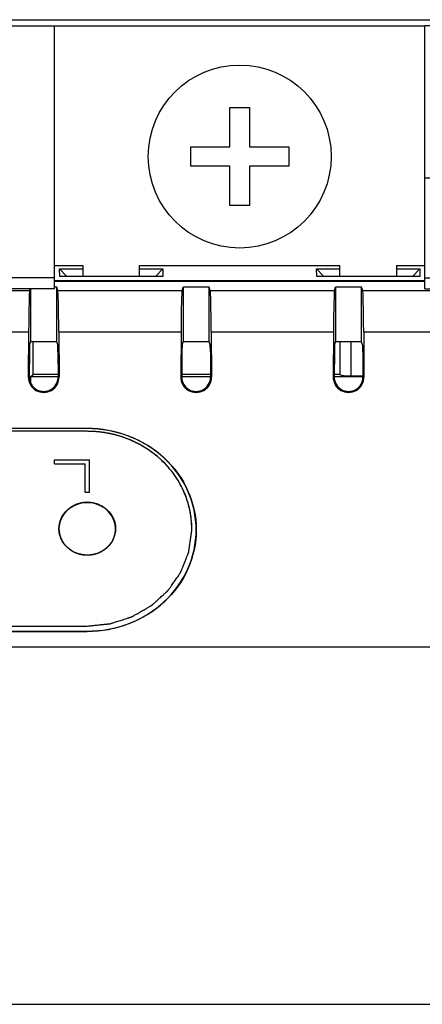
# Model space of a CAD drawing. Header units: millimetres. Extents: x 0 to 1189, y 0 to 841.
# Tile 21 of 22: x 938 to 956, y 473 to 518. Entities that reach past the tile are written whole.
import ezdxf

# ---------------------------------------------------------------- set-up
doc = ezdxf.new("R2010")
doc.units = ezdxf.units.MM
doc.header["$LTSCALE"] = 65.395
doc.layers.get('0').update_dxf_attribs({"linetype": 'CONTINUOUS'})
for name, color, linetype in [('CLAMP-RX-SHAPE', 7, 'CONTINUOUS'), ('FRONT_CASE-RW07-SHAPE', 7, 'CONTINUOUS'), ('ISO7045-M3X8-4_8-SHAPE', 7, 'CONTINUOUS'), ('LED_SHEET-SHAPE', 7, 'CONTINUOUS'), ('REAR_CASE-RW07-SHAPE', 7, 'CONTINUOUS')]:
    doc.layers.add(name, color=color, linetype=linetype)

# ---------------------------------------------------------------- blocks, each defined once
blk = doc.blocks.new('DFSD')
at = {"layer": 'ISO7045-M3X8-4_8-SHAPE', "color": 3, "linetype": 'Continuous'}
for p, q in [((546.857, 399.444), (546.857, 401.244)), ((546.857, 401.244), (547.757, 401.244)), ((547.757, 401.244), (547.757, 399.444)), ((545.057, 398.544), (545.057, 399.444)), ((545.057, 399.444), (546.857, 399.444)), ((547.757, 399.444), (549.557, 399.444)), ((549.557, 399.444), (549.557, 398.544)), ((546.857, 398.544), (545.057, 398.544)), ((546.857, 396.744), (546.857, 398.544)), ((547.757, 398.544), (547.757, 396.744)), ((549.557, 398.544), (547.757, 398.544)), ((547.757, 396.744), (546.857, 396.744))]:
    blk.add_line(p, q, dxfattribs=at)
blk.add_circle((547.307, 398.994), 4.2, dxfattribs=at)
blk = doc.blocks.new('HGJ5')
at = {"layer": 'CLAMP-RX-SHAPE', "color": 3, "linetype": 'Continuous'}
for p, q in [((552.957, 370.641), (552.957, 382.716)), ((552.957, 382.716), (554.957, 382.716)), ((554.957, 370.641), (554.957, 382.716)), ((554.957, 382.716), (571.957, 382.716)), ((571.957, 370.641), (571.957, 382.716)), ((573.957, 382.716), (571.957, 382.716)), ((573.957, 382.716), (573.957, 370.641)), ((573.957, 375.716), (571.957, 375.716)), ((554.957, 371.716), (556.257, 371.716)), ((556.257, 371.716), (556.257, 371.206)), ((558.857, 371.206), (558.857, 371.716)), ((558.857, 371.716), (568.057, 371.716)), ((568.057, 371.206), (568.057, 371.716)), ((570.657, 371.716), (570.657, 371.206)), ((570.657, 371.716), (571.957, 371.716)), ((554.957, 371.14), (552.957, 371.14)), ((571.957, 371.14), (573.957, 371.14)), ((554.957, 370.64), (552.957, 370.64)), ((571.957, 370.64), (573.957, 370.64))]:
    blk.add_line(p, q, dxfattribs=at)

msp = doc.modelspace()

# ---------------------------------------------------------------- linework, layer by layer
at = {"layer": 'CLAMP-RX-SHAPE', "color": 7, "linetype": 'Continuous'}
for p, q in [((939.399, 505.844), (937.399, 505.844)), ((939.399, 505.344), (937.399, 505.344)), ((952.499, 502.913), (952.499, 501.417)), ((952.999, 502.913), (952.999, 501.33)), ((953.559, 501.33), (952.999, 501.33))]:
    msp.add_line(p, q, dxfattribs=at)
msp.add_open_spline([(952.999, 501.33), (952.935, 501.33), (952.817, 501.334), (952.662, 501.35), (952.56, 501.373), (952.511, 501.395), (952.499, 501.411), (952.499, 501.417)], degree=3, knots=[0, 0, 0, 0, 0.36848, 0.683737, 0.899326, 0.962522, 1, 1, 1, 1], dxfattribs=at)
at = {"layer": 'FRONT_CASE-RW07-SHAPE', "color": 7, "linetype": 'Continuous'}
for p, q in [((768.397, 517.701), (977.401, 517.701)), ((939.635, 505.91), (939.628, 506.257)), ((939.628, 506.257), (940.699, 506.257)), ((939.964, 505.91), (939.628, 506.257)), ((943.299, 506.257), (944.37, 506.257)), ((944.034, 505.91), (944.37, 506.257)), ((944.37, 506.257), (944.363, 505.91)), ((951.435, 505.91), (951.428, 506.257)), ((951.428, 506.257), (952.499, 506.257)), ((951.764, 505.91), (951.428, 506.257)), ((955.099, 506.257), (956.17, 506.257)), ((955.834, 505.91), (956.17, 506.257)), ((956.17, 506.257), (956.163, 505.91)), ((944.363, 505.91), (939.635, 505.91)), ((956.163, 505.91), (951.435, 505.91)), ((956.399, 505.715), (939.399, 505.715)), ((938.409, 501.411), (938.409, 502.913)), ((938.299, 501.301), (938.409, 501.411)), ((938.299, 501.301), (938.299, 501.022)), ((939.559, 501.301), (938.299, 501.301)), ((939.559, 501.411), (938.409, 501.411)), ((946.559, 501.301), (945.238, 501.301)), ((946.559, 501.411), (945.239, 501.411)), ((953.559, 501.301), (952.238, 501.301)), ((952.499, 501.411), (952.239, 501.411))]:
    msp.add_line(p, q, dxfattribs=at)
at = {"layer": 'LED_SHEET-SHAPE', "color": 7, "linetype": 'Continuous'}
for p, q in [((940.899, 498.805), (924.899, 498.805)), ((942.395, 498.583), (942.369, 498.59)), ((939.399, 497.315), (939.399, 497.501)), ((939.399, 497.501), (940.999, 497.501)), ((939.399, 497.315), (940.799, 497.315)), ((940.799, 496.011), (940.799, 497.315)), ((940.999, 496.011), (940.999, 497.501)), ((944.79, 496.953), (944.774, 496.972)), ((940.799, 496.011), (940.999, 496.011)), ((939.599, 494.332), (939.599, 494.306)), ((945.699, 494.335), (945.699, 494.347)), ((924.899, 489.865), (940.899, 489.865))]:
    msp.add_line(p, q, dxfattribs=at)
for centre, radius, start, end in [((940.692, 494.335), 1.094, 180.0005, 180.9412), ((940.697, 494.335), 1.099, 180.9409, 181.4779), ((941.105, 494.335), 1.094, 359.0588, 359.9995)]:
    msp.add_arc(centre, radius, start, end, dxfattribs=at)
for points, knots in [([(945.699, 494.335), (945.699, 494.627), (945.636, 495.215), (945.36, 496.061), (944.912, 496.84), (944.107, 497.751), (942.767, 498.579), (941.522, 498.805), (940.899, 498.805)], [0, 0, 0, 0, 0.120873, 0.242429, 0.365251, 0.489706, 0.742471, 1, 1, 1, 1]), ([(942.369, 498.59), (942.341, 498.598), (942.299, 498.609), (942.243, 498.625), (942.208, 498.635), (942.18, 498.642), (942.162, 498.647), (942.148, 498.651), (942.137, 498.654), (942.125, 498.656), (942.103, 498.661), (942.068, 498.669), (942.022, 498.679), (941.977, 498.69), (941.938, 498.698), (941.912, 498.704), (941.896, 498.708), (941.881, 498.71), (941.862, 498.713), (941.815, 498.721), (941.761, 498.731), (941.707, 498.74), (941.676, 498.745), (941.653, 498.75), (941.63, 498.752), (941.599, 498.756), (941.544, 498.763), (941.49, 498.77), (941.443, 498.775), (941.423, 498.778), (941.408, 498.78), (941.392, 498.781), (941.365, 498.783), (941.326, 498.786), (941.279, 498.79), (941.232, 498.793), (941.193, 498.796), (941.165, 498.798), (941.15, 498.799), (941.134, 498.799), (941.114, 498.8), (941.066, 498.801), (940.994, 498.803), (940.931, 498.804), (940.899, 498.805)], [0, 0, 0, 0, 0.0625, 0.09375, 0.125, 0.140625, 0.15625, 0.164062, 0.171875, 0.179688, 0.1875, 0.21875, 0.25, 0.28125, 0.3125, 0.328125, 0.335938, 0.34375, 0.359375, 0.375, 0.4375, 0.46875, 0.484375, 0.5, 0.515625, 0.53125, 0.5625, 0.625, 0.640625, 0.65625, 0.664062, 0.671875, 0.6875, 0.71875, 0.75, 0.78125, 0.8125, 0.828125, 0.835938, 0.84375, 0.859375, 0.875, 0.9375, 1, 1, 1, 1]), ([(944.774, 496.972), (944.736, 497.016), (944.679, 497.082), (944.612, 497.159), (944.574, 497.203), (944.545, 497.236), (944.516, 497.269), (944.495, 497.293), (944.48, 497.31), (944.474, 497.317), (944.47, 497.322), (944.464, 497.327), (944.454, 497.337), (944.441, 497.349), (944.418, 497.37), (944.391, 497.396), (944.346, 497.437), (944.291, 497.489), (944.235, 497.541), (944.191, 497.582), (944.163, 497.608), (944.141, 497.629), (944.127, 497.642), (944.118, 497.651), (944.112, 497.656), (944.106, 497.66), (944.098, 497.666), (944.08, 497.68), (944.052, 497.701), (944.016, 497.728), (943.979, 497.756), (943.93, 497.793), (943.882, 497.83), (943.833, 497.867), (943.802, 497.89), (943.778, 497.908), (943.76, 497.922), (943.744, 497.933), (943.732, 497.942), (943.723, 497.95), (943.714, 497.955), (943.701, 497.963), (943.685, 497.973), (943.666, 497.984), (943.641, 498), (943.609, 498.019), (943.558, 498.05), (943.507, 498.081), (943.456, 498.112), (943.418, 498.135), (943.38, 498.158), (943.351, 498.175), (943.332, 498.187), (943.324, 498.192), (943.318, 498.196), (943.311, 498.199), (943.299, 498.205), (943.282, 498.213), (943.254, 498.227), (943.219, 498.244), (943.163, 498.27), (943.093, 498.304), (943.023, 498.337), (942.967, 498.364), (942.933, 498.381), (942.905, 498.394), (942.887, 498.402), (942.875, 498.408), (942.868, 498.412), (942.86, 498.414), (942.851, 498.418), (942.829, 498.426), (942.796, 498.438), (942.751, 498.454), (942.706, 498.47), (942.647, 498.491), (942.543, 498.529), (942.454, 498.561), (942.395, 498.583)], [0, 0, 0, 0, 0.0625, 0.09375, 0.109375, 0.125, 0.140625, 0.15625, 0.160156, 0.164062, 0.166016, 0.167969, 0.171875, 0.179688, 0.1875, 0.203125, 0.21875, 0.25, 0.28125, 0.296875, 0.3125, 0.320312, 0.328125, 0.332031, 0.333984, 0.335938, 0.339844, 0.34375, 0.359375, 0.375, 0.390625, 0.40625, 0.4375, 0.453125, 0.46875, 0.476562, 0.484375, 0.492188, 0.496094, 0.5, 0.503906, 0.507812, 0.515625, 0.523438, 0.53125, 0.546875, 0.5625, 0.59375, 0.609375, 0.625, 0.640625, 0.65625, 0.660156, 0.664062, 0.666016, 0.667969, 0.671875, 0.679688, 0.6875, 0.703125, 0.71875, 0.75, 0.78125, 0.796875, 0.8125, 0.820312, 0.828125, 0.832031, 0.833984, 0.835938, 0.839844, 0.84375, 0.859375, 0.875, 0.890625, 0.90625, 0.9375, 1, 1, 1, 1]), ([(945.698, 494.429), (945.694, 494.483), (945.688, 494.565), (945.68, 494.66), (945.676, 494.715), (945.673, 494.755), (945.67, 494.796), (945.668, 494.827), (945.666, 494.847), (945.666, 494.856), (945.665, 494.863), (945.664, 494.87), (945.662, 494.882), (945.659, 494.899), (945.654, 494.927), (945.647, 494.962), (945.637, 495.018), (945.624, 495.087), (945.611, 495.157), (945.601, 495.213), (945.595, 495.247), (945.59, 495.275), (945.586, 495.293), (945.584, 495.305), (945.583, 495.312), (945.581, 495.319), (945.578, 495.327), (945.572, 495.348), (945.563, 495.378), (945.551, 495.419), (945.539, 495.46), (945.522, 495.514), (945.506, 495.569), (945.49, 495.623), (945.48, 495.657), (945.472, 495.685), (945.466, 495.705), (945.461, 495.722), (945.456, 495.736), (945.454, 495.746), (945.449, 495.756), (945.444, 495.769), (945.437, 495.786), (945.429, 495.805), (945.418, 495.832), (945.404, 495.865), (945.382, 495.917), (945.36, 495.97), (945.338, 496.023), (945.321, 496.062), (945.305, 496.102), (945.292, 496.131), (945.284, 496.151), (945.28, 496.159), (945.278, 496.166), (945.274, 496.172), (945.268, 496.183), (945.26, 496.199), (945.246, 496.224), (945.229, 496.256), (945.201, 496.306), (945.166, 496.369), (945.132, 496.432), (945.104, 496.482), (945.087, 496.513), (945.073, 496.539), (945.064, 496.554), (945.058, 496.565), (945.055, 496.572), (945.051, 496.578), (945.045, 496.585), (945.033, 496.603), (945.014, 496.63), (944.989, 496.666), (944.964, 496.702), (944.931, 496.749), (944.873, 496.833), (944.823, 496.905), (944.79, 496.953)], [0, 0, 0, 0, 0.0625, 0.09375, 0.109375, 0.125, 0.140625, 0.15625, 0.160156, 0.164062, 0.166016, 0.167969, 0.171875, 0.179688, 0.1875, 0.203125, 0.21875, 0.25, 0.28125, 0.296875, 0.3125, 0.320312, 0.328125, 0.332031, 0.333984, 0.335938, 0.339844, 0.34375, 0.359375, 0.375, 0.390625, 0.40625, 0.4375, 0.453125, 0.46875, 0.476562, 0.484375, 0.492188, 0.496094, 0.5, 0.503906, 0.507812, 0.515625, 0.523438, 0.53125, 0.546875, 0.5625, 0.59375, 0.609375, 0.625, 0.640625, 0.65625, 0.660156, 0.664062, 0.666016, 0.667969, 0.671875, 0.679688, 0.6875, 0.703125, 0.71875, 0.75, 0.78125, 0.796875, 0.8125, 0.820312, 0.828125, 0.832031, 0.833984, 0.835938, 0.839844, 0.84375, 0.859375, 0.875, 0.890625, 0.90625, 0.9375, 1, 1, 1, 1]), ([(939.599, 494.335), (939.599, 494.493), (939.668, 494.816), (939.961, 495.218), (940.393, 495.484), (940.899, 495.577), (941.404, 495.484), (941.837, 495.218), (942.129, 494.816), (942.199, 494.493), (942.199, 494.335)], [0, 0, 0, 0, 0.12083, 0.244218, 0.370925, 0.5, 0.629075, 0.755782, 0.87917, 1, 1, 1, 1]), ([(942.199, 494.335), (942.196, 494.491), (942.123, 494.81), (941.829, 495.206), (941.4, 495.467), (940.899, 495.558), (940.398, 495.467), (939.968, 495.206), (939.675, 494.81), (939.602, 494.491), (939.599, 494.335)], [0, 0, 0, 0, 0.120893, 0.244243, 0.370966, 0.5, 0.629034, 0.755757, 0.879107, 1, 1, 1, 1]), ([(942.199, 494.335), (942.197, 494.353), (942.193, 494.39), (942.188, 494.436), (942.184, 494.473), (942.181, 494.5), (942.179, 494.523), (942.177, 494.542), (942.176, 494.553), (942.175, 494.561), (942.175, 494.566), (942.174, 494.57), (942.172, 494.576), (942.169, 494.585), (942.166, 494.596), (942.16, 494.614), (942.152, 494.637), (942.144, 494.664), (942.135, 494.691), (942.126, 494.718), (942.119, 494.74), (942.113, 494.758), (942.108, 494.772), (942.105, 494.783), (942.102, 494.792), (942.1, 494.799), (942.096, 494.805), (942.092, 494.813), (942.083, 494.828), (942.071, 494.848), (942.057, 494.873), (942.043, 494.898), (942.023, 494.931), (942.007, 494.96), (941.992, 494.985), (941.986, 494.995), (941.982, 495.003), (941.977, 495.012), (941.969, 495.021), (941.959, 495.032), (941.946, 495.046), (941.93, 495.064), (941.911, 495.086), (941.892, 495.107), (941.872, 495.129), (941.856, 495.147), (941.843, 495.162), (941.834, 495.172), (941.825, 495.181), (941.819, 495.189), (941.815, 495.193), (941.812, 495.197), (941.808, 495.2), (941.801, 495.205), (941.787, 495.215), (941.768, 495.23), (941.744, 495.248), (941.721, 495.265), (941.697, 495.283), (941.673, 495.301), (941.65, 495.319), (941.632, 495.332), (941.621, 495.341), (941.616, 495.344), (941.612, 495.347), (941.607, 495.35), (941.599, 495.353), (941.588, 495.359), (941.57, 495.368), (941.548, 495.378), (941.512, 495.396), (941.476, 495.413), (941.441, 495.43), (941.418, 495.441), (941.403, 495.449), (941.394, 495.453), (941.387, 495.457), (941.38, 495.46), (941.371, 495.462), (941.354, 495.467), (941.33, 495.473), (941.292, 495.483), (941.245, 495.496), (941.197, 495.509), (941.166, 495.517), (941.152, 495.521), (941.146, 495.523), (941.141, 495.524), (941.138, 495.525), (941.134, 495.525), (941.126, 495.526), (941.115, 495.527), (941.095, 495.528), (941.07, 495.53), (941.039, 495.533), (941.009, 495.535), (940.979, 495.538), (940.949, 495.54), (940.924, 495.542), (940.904, 495.544), (940.893, 495.545), (940.885, 495.545), (940.881, 495.546), (940.877, 495.545), (940.872, 495.545), (940.866, 495.544), (940.851, 495.542), (940.819, 495.539), (940.768, 495.534), (940.718, 495.528), (940.678, 495.524), (940.653, 495.522), (940.636, 495.519), (940.626, 495.519), (940.618, 495.517), (940.611, 495.514), (940.602, 495.512), (940.585, 495.507), (940.561, 495.499), (940.522, 495.488), (940.484, 495.476), (940.446, 495.465), (940.422, 495.457), (940.402, 495.452), (940.39, 495.448), (940.382, 495.446), (940.377, 495.444), (940.373, 495.441), (940.367, 495.439), (940.354, 495.432), (940.334, 495.421), (940.308, 495.408), (940.282, 495.394), (940.255, 495.38), (940.229, 495.366), (940.202, 495.352), (940.18, 495.341), (940.165, 495.333), (940.157, 495.329), (940.153, 495.327), (940.149, 495.323), (940.144, 495.32), (940.137, 495.314), (940.127, 495.306), (940.116, 495.297), (940.1, 495.284), (940.081, 495.269), (940.058, 495.251), (940.035, 495.232), (940.012, 495.214), (939.993, 495.199), (939.978, 495.186), (939.967, 495.177), (939.957, 495.17), (939.951, 495.162), (939.945, 495.155), (939.937, 495.146), (939.919, 495.124), (939.898, 495.099), (939.873, 495.07), (939.855, 495.048), (939.837, 495.026), (939.821, 495.008), (939.811, 494.995), (939.805, 494.988), (939.8, 494.982), (939.797, 494.976), (939.792, 494.967), (939.787, 494.957), (939.78, 494.944), (939.771, 494.928), (939.76, 494.907), (939.746, 494.881), (939.732, 494.856), (939.719, 494.831), (939.707, 494.81), (939.698, 494.793), (939.693, 494.783), (939.688, 494.774), (939.685, 494.769), (939.684, 494.765), (939.683, 494.76), (939.68, 494.752), (939.677, 494.74), (939.672, 494.722), (939.665, 494.699), (939.657, 494.672), (939.646, 494.635), (939.633, 494.589), (939.622, 494.553), (939.617, 494.534)], [0, 0, 0, 0, 0.015625, 0.03125, 0.039062, 0.046875, 0.054688, 0.058594, 0.0625, 0.064453, 0.06543, 0.066406, 0.068359, 0.070312, 0.074219, 0.078125, 0.085938, 0.09375, 0.101562, 0.109375, 0.117188, 0.121094, 0.125, 0.128906, 0.130859, 0.132812, 0.134766, 0.136719, 0.140625, 0.148438, 0.15625, 0.164062, 0.171875, 0.1875, 0.191406, 0.195312, 0.197266, 0.199219, 0.203125, 0.207031, 0.210938, 0.21875, 0.226562, 0.234375, 0.242188, 0.25, 0.253906, 0.257812, 0.261719, 0.263672, 0.265625, 0.266602, 0.267578, 0.269531, 0.273438, 0.28125, 0.289062, 0.296875, 0.304688, 0.3125, 0.320312, 0.328125, 0.330078, 0.332031, 0.333008, 0.333984, 0.335938, 0.339844, 0.34375, 0.351562, 0.359375, 0.375, 0.382812, 0.390625, 0.394531, 0.396484, 0.398438, 0.400391, 0.402344, 0.40625, 0.414062, 0.421875, 0.4375, 0.453125, 0.460938, 0.462891, 0.464844, 0.46582, 0.466797, 0.467773, 0.46875, 0.472656, 0.476562, 0.484375, 0.492188, 0.5, 0.507812, 0.515625, 0.523438, 0.527344, 0.53125, 0.532227, 0.533203, 0.53418, 0.535156, 0.537109, 0.539062, 0.546875, 0.5625, 0.578125, 0.585938, 0.59375, 0.597656, 0.599609, 0.601562, 0.603516, 0.605469, 0.609375, 0.617188, 0.625, 0.640625, 0.648438, 0.65625, 0.660156, 0.664062, 0.666016, 0.666992, 0.667969, 0.669922, 0.671875, 0.679688, 0.6875, 0.695312, 0.703125, 0.710938, 0.71875, 0.726562, 0.730469, 0.732422, 0.733398, 0.734375, 0.736328, 0.738281, 0.742188, 0.746094, 0.75, 0.757812, 0.765625, 0.773438, 0.78125, 0.789062, 0.792969, 0.796875, 0.800781, 0.802734, 0.804688, 0.808594, 0.8125, 0.828125, 0.835938, 0.84375, 0.851562, 0.859375, 0.863281, 0.865234, 0.867188, 0.869141, 0.871094, 0.875, 0.878906, 0.882812, 0.890625, 0.898438, 0.90625, 0.914062, 0.921875, 0.925781, 0.929688, 0.931641, 0.933594, 0.93457, 0.935547, 0.9375, 0.941406, 0.945312, 0.953125, 0.960938, 0.96875, 0.984375, 1, 1, 1, 1]), ([(942.199, 494.317), (942.196, 494.161), (942.123, 493.843), (941.831, 493.448), (941.404, 493.187), (940.904, 493.094), (940.405, 493.183), (939.975, 493.441), (939.679, 493.833), (939.603, 494.151), (939.599, 494.307)], [0, 0, 0, 0, 0.120852, 0.24423, 0.370891, 0.499889, 0.628914, 0.755647, 0.87909, 1, 1, 1, 1]), ([(939.599, 494.306), (939.599, 494.303), (939.6, 494.297), (939.6, 494.289), (939.6, 494.283), (939.6, 494.276), (939.601, 494.263), (939.603, 494.244), (939.604, 494.226), (939.606, 494.211), (939.607, 494.202), (939.608, 494.194), (939.608, 494.19), (939.609, 494.185), (939.61, 494.18), (939.61, 494.175), (939.611, 494.171), (939.611, 494.168), (939.612, 494.165), (939.613, 494.158), (939.615, 494.148), (939.616, 494.14), (939.617, 494.136)], [0, 0, 0, 0, 0.0625, 0.125, 0.15625, 0.1875, 0.25, 0.375, 0.5, 0.5625, 0.625, 0.65625, 0.6875, 0.71875, 0.75, 0.78125, 0.8125, 0.828125, 0.84375, 0.875, 0.9375, 1, 1, 1, 1]), ([(939.617, 494.136), (939.621, 494.118), (939.628, 494.091), (939.637, 494.055), (939.642, 494.032), (939.647, 494.014), (939.65, 494.003), (939.652, 493.994), (939.655, 493.985), (939.661, 493.97), (939.669, 493.948), (939.679, 493.922), (939.689, 493.896), (939.698, 493.875), (939.704, 493.859), (939.707, 493.851), (939.712, 493.843), (939.718, 493.832), (939.731, 493.808), (939.747, 493.779), (939.763, 493.75), (939.771, 493.735), (939.775, 493.727), (939.778, 493.721), (939.783, 493.715), (939.788, 493.708), (939.798, 493.694), (939.817, 493.667), (939.837, 493.641), (939.853, 493.618), (939.86, 493.608), (939.866, 493.6), (939.872, 493.593), (939.883, 493.581), (939.9, 493.564), (939.919, 493.543), (939.939, 493.522), (939.955, 493.504), (939.966, 493.492), (939.973, 493.485), (939.981, 493.479), (939.99, 493.471), (940.005, 493.459), (940.023, 493.443), (940.053, 493.418), (940.076, 493.399), (940.091, 493.387)], [0, 0, 0, 0, 0.0625, 0.09375, 0.125, 0.140625, 0.15625, 0.164062, 0.171875, 0.1875, 0.21875, 0.25, 0.28125, 0.3125, 0.328125, 0.335938, 0.34375, 0.359375, 0.375, 0.4375, 0.46875, 0.484375, 0.492188, 0.5, 0.507812, 0.515625, 0.53125, 0.5625, 0.625, 0.640625, 0.65625, 0.664062, 0.671875, 0.6875, 0.71875, 0.75, 0.78125, 0.8125, 0.828125, 0.835938, 0.84375, 0.859375, 0.875, 0.90625, 0.9375, 1, 1, 1, 1]), ([(940.899, 489.865), (940.975, 489.873), (941.128, 489.889), (941.319, 489.908), (941.471, 489.924), (941.567, 489.934), (941.643, 489.942), (941.701, 489.947), (941.758, 489.953), (941.806, 489.958), (941.844, 489.962), (941.872, 489.965), (941.896, 489.968), (941.915, 489.97), (941.927, 489.971), (941.937, 489.972), (941.946, 489.972), (941.958, 489.977), (941.971, 489.981), (941.989, 489.987), (942.012, 489.994), (942.048, 490.005), (942.094, 490.02), (942.167, 490.043), (942.257, 490.072), (942.366, 490.107), (942.475, 490.141), (942.584, 490.176), (942.675, 490.205), (942.748, 490.228), (942.802, 490.246), (942.848, 490.26), (942.88, 490.27), (942.898, 490.276), (942.911, 490.28), (942.923, 490.284), (942.932, 490.287), (942.938, 490.289), (942.942, 490.29), (942.946, 490.293), (942.954, 490.297), (942.968, 490.305), (942.989, 490.317), (943.014, 490.331), (943.039, 490.346), (943.072, 490.365), (943.13, 490.398), (943.213, 490.445), (943.346, 490.522), (943.479, 490.598), (943.595, 490.664), (943.662, 490.702), (943.712, 490.731), (943.761, 490.76), (943.803, 490.783), (943.83, 490.799), (943.842, 490.806), (943.849, 490.81), (943.854, 490.812), (943.857, 490.816), (943.863, 490.82), (943.87, 490.827), (943.884, 490.84), (943.901, 490.855), (943.922, 490.874), (943.949, 490.899), (943.984, 490.93), (944.025, 490.968), (944.08, 491.018), (944.149, 491.08), (944.231, 491.155), (944.313, 491.23), (944.382, 491.293), (944.437, 491.343), (944.478, 491.38), (944.513, 491.411), (944.54, 491.436), (944.561, 491.455), (944.578, 491.471), (944.592, 491.483), (944.6, 491.49), (944.605, 491.495), (944.608, 491.498), (944.611, 491.503), (944.615, 491.508), (944.623, 491.52), (944.641, 491.545), (944.667, 491.583), (944.699, 491.628), (944.731, 491.674), (944.773, 491.735), (944.848, 491.842), (944.933, 491.964), (945.018, 492.085), (945.071, 492.162), (945.108, 492.215), (945.129, 492.245), (945.145, 492.268), (945.161, 492.291), (945.174, 492.31), (945.184, 492.323), (945.188, 492.33), (945.191, 492.334), (945.193, 492.338), (945.195, 492.343), (945.198, 492.352), (945.202, 492.362), (945.207, 492.375), (945.214, 492.392), (945.226, 492.421), (945.242, 492.463), (945.262, 492.513), (945.289, 492.58), (945.322, 492.664), (945.362, 492.765), (945.402, 492.865), (945.442, 492.966), (945.475, 493.05), (945.502, 493.117), (945.519, 493.159), (945.532, 493.193), (945.54, 493.214), (945.547, 493.23), (945.552, 493.243), (945.557, 493.253), (945.557, 493.262), (945.559, 493.271), (945.56, 493.283), (945.563, 493.301), (945.566, 493.323), (945.57, 493.35), (945.575, 493.386), (945.582, 493.431), (945.589, 493.485), (945.597, 493.539), (945.607, 493.611), (945.62, 493.701), (945.641, 493.845), (945.667, 494.025), (945.687, 494.169), (945.698, 494.241)], [0, 0, 0, 0, 0.03125, 0.0625, 0.078125, 0.09375, 0.101562, 0.109375, 0.117188, 0.125, 0.128906, 0.132812, 0.136719, 0.138672, 0.140625, 0.141602, 0.142578, 0.144531, 0.146484, 0.148438, 0.152344, 0.15625, 0.164062, 0.171875, 0.1875, 0.203125, 0.21875, 0.234375, 0.25, 0.257812, 0.265625, 0.273438, 0.277344, 0.279297, 0.28125, 0.283203, 0.28418, 0.285156, 0.285645, 0.286133, 0.287109, 0.289062, 0.292969, 0.296875, 0.300781, 0.304688, 0.3125, 0.328125, 0.34375, 0.375, 0.390625, 0.398438, 0.40625, 0.414062, 0.421875, 0.425781, 0.426758, 0.427734, 0.428711, 0.429199, 0.429688, 0.431641, 0.433594, 0.4375, 0.441406, 0.445312, 0.453125, 0.460938, 0.46875, 0.484375, 0.5, 0.515625, 0.53125, 0.539062, 0.546875, 0.554688, 0.558594, 0.5625, 0.566406, 0.568359, 0.570312, 0.570801, 0.571289, 0.572266, 0.573242, 0.574219, 0.578125, 0.585938, 0.59375, 0.601562, 0.609375, 0.625, 0.65625, 0.671875, 0.6875, 0.695312, 0.699219, 0.703125, 0.707031, 0.710938, 0.712891, 0.713867, 0.714355, 0.714844, 0.71582, 0.716797, 0.71875, 0.720703, 0.722656, 0.726562, 0.734375, 0.742188, 0.75, 0.765625, 0.78125, 0.796875, 0.8125, 0.828125, 0.835938, 0.84375, 0.847656, 0.851562, 0.853516, 0.855469, 0.857422, 0.858398, 0.859375, 0.861328, 0.863281, 0.867188, 0.871094, 0.875, 0.882812, 0.890625, 0.898438, 0.90625, 0.921875, 0.9375, 0.96875, 1, 1, 1, 1]), ([(942.071, 493.812), (942.076, 493.823), (942.086, 493.843), (942.098, 493.868), (942.106, 493.886), (942.111, 493.896), (942.116, 493.912), (942.125, 493.936), (942.134, 493.959), (942.14, 493.975), (942.143, 493.986), (942.149, 494.004), (942.155, 494.026), (942.16, 494.044), (942.163, 494.055), (942.166, 494.063), (942.167, 494.072), (942.17, 494.083), (942.174, 494.103), (942.178, 494.126), (942.183, 494.146), (942.185, 494.157), (942.186, 494.168), (942.188, 494.182), (942.19, 494.199), (942.192, 494.215), (942.193, 494.229), (942.195, 494.24), (942.195, 494.251), (942.196, 494.272), (942.197, 494.3), (942.198, 494.324), (942.199, 494.335)], [0, 0, 0, 0, 0.0625, 0.125, 0.15625, 0.171875, 0.1875, 0.25, 0.3125, 0.328125, 0.34375, 0.375, 0.4375, 0.46875, 0.484375, 0.5, 0.515625, 0.53125, 0.5625, 0.625, 0.65625, 0.671875, 0.6875, 0.71875, 0.75, 0.78125, 0.8125, 0.828125, 0.84375, 0.875, 0.9375, 1, 1, 1, 1]), ([(945.699, 494.347), (945.699, 494.354), (945.699, 494.367), (945.699, 494.383), (945.698, 494.396), (945.698, 494.404), (945.698, 494.411), (945.698, 494.419), (945.698, 494.425), (945.698, 494.429)], [0, 0, 0, 0, 0.25, 0.5, 0.625, 0.75, 0.8125, 0.875, 1, 1, 1, 1]), ([(945.698, 494.241), (945.698, 494.248), (945.698, 494.258), (945.698, 494.271), (945.698, 494.279), (945.699, 494.285), (945.699, 494.29), (945.699, 494.295), (945.699, 494.299), (945.699, 494.302), (945.699, 494.303), (945.699, 494.306), (945.699, 494.308), (945.699, 494.311), (945.699, 494.317), (945.699, 494.325), (945.699, 494.332), (945.699, 494.335)], [0, 0, 0, 0, 0.25, 0.375, 0.5, 0.5625, 0.625, 0.6875, 0.75, 0.78125, 0.796875, 0.8125, 0.828125, 0.84375, 0.875, 0.9375, 1, 1, 1, 1]), ([(941.191, 493.155), (941.214, 493.162), (941.248, 493.172), (941.293, 493.185), (941.322, 493.193), (941.345, 493.2), (941.359, 493.204), (941.369, 493.207), (941.374, 493.208), (941.38, 493.211), (941.387, 493.214), (941.403, 493.221), (941.428, 493.232), (941.461, 493.247), (941.494, 493.262), (941.519, 493.273), (941.535, 493.28), (941.542, 493.284), (941.547, 493.286), (941.553, 493.289), (941.561, 493.295), (941.574, 493.303), (941.594, 493.315), (941.619, 493.331), (941.644, 493.347), (941.664, 493.36), (941.68, 493.37), (941.692, 493.378), (941.701, 493.383), (941.706, 493.386), (941.71, 493.389), (941.713, 493.392), (941.718, 493.396), (941.725, 493.402), (941.737, 493.412), (941.75, 493.424), (941.768, 493.439), (941.79, 493.458), (941.812, 493.478), (941.83, 493.493), (941.841, 493.503), (941.849, 493.509), (941.854, 493.513), (941.857, 493.518), (941.862, 493.523), (941.873, 493.537), (941.891, 493.557), (941.913, 493.583), (941.936, 493.61), (941.953, 493.63), (941.965, 493.643), (941.969, 493.649), (941.973, 493.653), (941.976, 493.658), (941.982, 493.667), (941.989, 493.679), (942.001, 493.699), (942.017, 493.724), (942.041, 493.763), (942.059, 493.793), (942.071, 493.812)], [0, 0, 0, 0, 0.0625, 0.09375, 0.125, 0.140625, 0.15625, 0.164062, 0.167969, 0.171875, 0.179688, 0.1875, 0.21875, 0.25, 0.28125, 0.3125, 0.320312, 0.328125, 0.332031, 0.335938, 0.34375, 0.359375, 0.375, 0.40625, 0.4375, 0.453125, 0.46875, 0.484375, 0.492188, 0.496094, 0.5, 0.503906, 0.507812, 0.515625, 0.53125, 0.546875, 0.5625, 0.59375, 0.625, 0.640625, 0.65625, 0.664062, 0.667969, 0.671875, 0.679688, 0.6875, 0.71875, 0.75, 0.78125, 0.8125, 0.820312, 0.828125, 0.832031, 0.835938, 0.84375, 0.859375, 0.875, 0.90625, 0.9375, 1, 1, 1, 1]), ([(940.091, 493.387), (940.11, 493.374), (940.14, 493.356), (940.179, 493.331), (940.204, 493.315), (940.224, 493.303), (940.236, 493.295), (940.244, 493.289), (940.249, 493.286), (940.255, 493.284), (940.262, 493.281), (940.278, 493.273), (940.303, 493.262), (940.336, 493.248), (940.369, 493.233), (940.394, 493.222), (940.41, 493.214), (940.417, 493.211), (940.422, 493.209), (940.428, 493.207), (940.438, 493.204), (940.453, 493.2), (940.476, 493.193), (940.505, 493.185), (940.534, 493.176), (940.558, 493.17), (940.575, 493.165), (940.59, 493.161), (940.6, 493.158), (940.606, 493.156), (940.61, 493.154), (940.615, 493.154), (940.621, 493.153), (940.631, 493.152), (940.646, 493.15), (940.664, 493.147), (940.688, 493.144), (940.719, 493.139), (940.749, 493.135), (940.773, 493.132), (940.788, 493.13), (940.798, 493.128), (940.804, 493.128), (940.81, 493.128), (940.818, 493.128), (940.836, 493.128), (940.864, 493.128), (940.9, 493.128), (940.937, 493.128), (940.964, 493.128), (940.983, 493.128), (940.99, 493.128), (940.996, 493.128), (941.002, 493.129), (941.013, 493.13), (941.028, 493.132), (941.052, 493.136), (941.082, 493.14), (941.131, 493.147), (941.167, 493.152), (941.191, 493.155)], [0, 0, 0, 0, 0.0625, 0.09375, 0.125, 0.140625, 0.15625, 0.164062, 0.167969, 0.171875, 0.179688, 0.1875, 0.21875, 0.25, 0.28125, 0.3125, 0.320312, 0.328125, 0.332031, 0.335938, 0.34375, 0.359375, 0.375, 0.40625, 0.4375, 0.453125, 0.46875, 0.484375, 0.492188, 0.496094, 0.5, 0.503906, 0.507812, 0.515625, 0.53125, 0.546875, 0.5625, 0.59375, 0.625, 0.640625, 0.65625, 0.664062, 0.667969, 0.671875, 0.679688, 0.6875, 0.71875, 0.75, 0.78125, 0.8125, 0.820312, 0.828125, 0.832031, 0.835938, 0.84375, 0.859375, 0.875, 0.90625, 0.9375, 1, 1, 1, 1])]:
    msp.add_open_spline(points, degree=3, knots=knots, dxfattribs=at)
msp.add_open_spline([(939.617, 494.534), (939.611, 494.501), (939.601, 494.434), (939.599, 494.366), (939.599, 494.332)], degree=3, dxfattribs=at)
at = {"layer": 'REAR_CASE-RW07-SHAPE', "color": 7, "linetype": 'Continuous'}
for p, q in [((938.252, 505.275), (938.275, 505.344)), ((938.299, 505.344), (938.299, 502.913)), ((956.399, 505.679), (939.399, 505.679)), ((939.499, 505.417), (939.399, 505.417)), ((939.499, 502.913), (939.499, 505.417)), ((939.546, 505.275), (939.499, 505.417)), ((945.252, 505.275), (945.299, 505.417)), ((945.299, 505.417), (945.299, 502.913)), ((946.499, 505.417), (945.299, 505.417)), ((946.499, 502.913), (946.499, 505.417)), ((946.546, 505.275), (946.499, 505.417)), ((952.252, 505.275), (952.299, 505.417)), ((952.299, 505.417), (952.299, 502.913)), ((953.499, 505.417), (952.299, 505.417)), ((953.499, 502.913), (953.499, 505.417)), ((953.546, 505.275), (953.499, 505.417)), ((932.546, 505.275), (938.252, 505.275)), ((939.546, 505.275), (945.252, 505.275)), ((946.546, 505.275), (952.252, 505.275)), ((953.546, 505.275), (959.306, 505.275)), ((932.592, 503.372), (938.206, 503.372)), ((938.206, 503.372), (938.191, 501.301)), ((939.592, 503.372), (939.606, 501.301)), ((939.592, 503.372), (945.206, 503.372)), ((945.206, 503.372), (945.191, 501.301)), ((946.592, 503.372), (946.606, 501.301)), ((946.592, 503.372), (952.206, 503.372)), ((952.206, 503.372), (952.191, 501.301)), ((953.592, 503.372), (953.606, 501.301)), ((953.592, 503.372), (959.244, 503.372)), ((938.254, 502.778), (938.299, 502.913)), ((939.499, 502.913), (938.299, 502.913)), ((939.544, 502.778), (939.499, 502.913)), ((945.254, 502.778), (945.299, 502.913)), ((946.499, 502.913), (945.299, 502.913)), ((946.544, 502.778), (946.499, 502.913)), ((952.254, 502.778), (952.299, 502.913)), ((953.499, 502.913), (952.299, 502.913)), ((953.544, 502.778), (953.499, 502.913)), ((938.246, 502.461), (938.238, 501.301)), ((939.551, 502.461), (939.559, 501.301)), ((945.246, 502.461), (945.238, 501.301)), ((946.551, 502.461), (946.559, 501.301)), ((952.246, 502.461), (952.238, 501.301)), ((953.551, 502.461), (953.559, 501.301)), ((938.238, 501.301), (938.191, 501.301)), ((939.559, 501.301), (939.606, 501.301)), ((945.238, 501.301), (945.191, 501.301)), ((946.559, 501.301), (946.606, 501.301)), ((952.238, 501.301), (952.191, 501.301)), ((953.559, 501.301), (953.606, 501.301)), ((924.899, 498.942), (940.899, 498.942)), ((940.899, 498.937), (924.899, 498.937)), ((940.899, 498.942), (940.899, 498.937)), ((924.899, 489.624), (940.899, 489.624)), ((924.899, 489.618), (940.899, 489.618)), ((940.899, 489.618), (940.899, 489.624)), ((966.18, 488.898), (902.864, 488.898)), ((902.471, 472.502), (969.025, 472.502))]:
    msp.add_line(p, q, dxfattribs=at)
for centre, radius, start, end in [((938.899, 501.296), 0.707, 179.6081, 0.3919), ((938.899, 501.296), 0.661, 179.6081, 0.3919), ((945.899, 501.296), 0.707, 179.6081, 0.3919), ((945.899, 501.296), 0.661, 179.6079, 0.3921), ((952.899, 501.296), 0.707, 179.608, 0.392), ((952.899, 501.296), 0.661, 179.608, 0.392)]:
    msp.add_arc(centre, radius, start, end, dxfattribs=at)
for centre, major_axis, start_param, end_param in [((938.254, 502.279), (0, 3), 0.05236, 1.197854), ((939.543, 502.279), (0, 3), -1.197854, -0.05236), ((945.254, 502.279), (0, 3), 0.05236, 1.197854), ((946.543, 502.279), (0, 3), -1.197854, -0.05236), ((952.254, 502.279), (0, 3), 0.05236, 1.197854), ((953.543, 502.279), (0, 3), -1.197854, -0.05236), ((938.254, 502.279), (0, 0.5), 0.05236, 1.197854), ((939.543, 502.279), (0, 0.5), -1.197854, -0.05236), ((945.254, 502.279), (0, 0.5), 0.05236, 1.197854), ((946.543, 502.279), (0, 0.5), -1.197854, -0.05236), ((952.254, 502.279), (0, 0.5), 0.05236, 1.197854), ((953.543, 502.279), (0, 0.5), -1.197854, -0.05236)]:
    msp.add_ellipse(centre, major_axis=major_axis, ratio=0.017455, start_param=start_param, end_param=end_param, dxfattribs=at)
for points, knots in [([(940.899, 498.942), (941.548, 498.942), (942.848, 498.705), (944.51, 497.681), (945.637, 496.13), (946.037, 494.28), (945.637, 492.431), (944.51, 490.879), (942.848, 489.856), (941.548, 489.618), (940.899, 489.618)], [0, 0, 0, 0, 0.129074, 0.255796, 0.379121, 0.5, 0.620879, 0.744204, 0.870926, 1, 1, 1, 1]), ([(940.899, 489.624), (941.548, 489.624), (942.846, 489.861), (944.506, 490.884), (945.632, 492.433), (946.031, 494.28), (945.632, 496.128), (944.506, 497.677), (942.846, 498.7), (941.548, 498.937), (940.899, 498.937)], [0, 0, 0, 0, 0.129081, 0.25581, 0.379137, 0.5, 0.620863, 0.74419, 0.870919, 1, 1, 1, 1])]:
    msp.add_open_spline(points, degree=3, knots=knots, dxfattribs=at)

# ---------------------------------------------------------------- block references
for name, p in [('HGJ5', (384.442, 134.704)), ('DFSD', (400.592, 112.426))]:
    msp.add_blockref(name, p)

doc.saveas('drawing.dxf')
